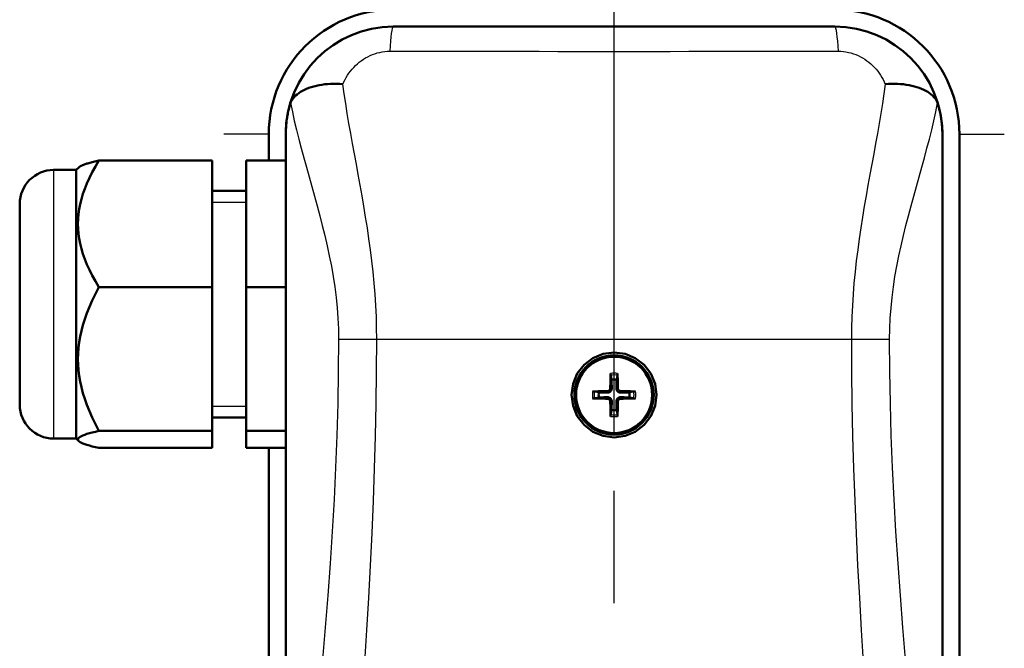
# Model space of a CAD drawing. Header units: millimetres. Extents: x 257 to 2036, y 206 to 1822.
# Tile 49 of 66: x 1821 to 1908, y 1052 to 1108. Entities that reach past the tile are written whole.
import ezdxf

# ---------------------------------------------------------------- set-up
doc = ezdxf.new("R2010")
doc.units = ezdxf.units.MM
doc.header["$LTSCALE"] = 7
doc.linetypes.add('CHAIN', pattern=[0.3543, 0.2362, -0.0295, 0.0591, -0.0295])
for name, color, linetype, lineweight in [('Gewinde(DIN)', 3, 'Continuous', 25), ('Mittellinie(DIN)', 4, 'CHAIN', 25), ('Sichtbare Kanten(DIN)', 7, 'Continuous', 50), ('Sichtbare tangentiale Kanten(DIN)', 3, 'Continuous', 25)]:
    doc.layers.add(name, color=color, linetype=linetype, lineweight=lineweight)

msp = doc.modelspace()

# ---------------------------------------------------------------- linework, layer by layer
at = {"layer": 'Gewinde(DIN)'}
for p, q in [((1841.268, 1091.408), (1838.268, 1091.408)), ((1838.268, 1073.448), (1841.268, 1073.448))]:
    msp.add_line(p, q, dxfattribs=at)
at = {"layer": 'Mittellinie(DIN)', "linetype": 'CHAIN', "ltscale": 23.990969}
msp.add_line((1873.768, 832.923), (1873.768, 1821.732), dxfattribs=at)
at = {"layer": 'Sichtbare Kanten(DIN)'}
for p, q in [((1854.268, 1106.928), (1893.268, 1106.928)), ((1854.268, 1106.928), (1893.268, 1106.928)), ((1843.268, 1097.428), (1843.268, 1095.109)), ((1844.768, 1013.428), (1844.768, 1097.428)), ((1844.768, 1013.428), (1844.768, 1097.427)), ((1902.768, 1097.428), (1902.768, 1013.428)), ((1902.768, 1097.427), (1902.768, 1013.428)), ((1904.268, 1013.428), (1904.268, 1097.428)), ((1838.268, 1095.109), (1828.268, 1095.109)), ((1838.268, 1083.932), (1838.268, 1095.109)), ((1844.768, 1095.109), (1841.268, 1095.109)), ((1841.268, 1095.109), (1841.268, 1083.932)), ((1826.268, 1094.284), (1824.268, 1094.284)), ((1826.268, 1094.284), (1826.483, 1094.499)), ((1826.268, 1094.284), (1826.268, 1070.571)), ((1841.268, 1092.428), (1838.268, 1092.428)), ((1821.268, 1073.571), (1821.268, 1091.284)), ((1838.268, 1083.932), (1828.268, 1083.932)), ((1838.268, 1071.251), (1838.268, 1083.932)), ((1844.768, 1083.932), (1841.268, 1083.932)), ((1841.268, 1083.932), (1841.268, 1071.251)), ((1873.47, 1076.162), (1873.537, 1075.772)), ((1873.999, 1075.772), (1874.066, 1076.162)), ((1872.423, 1074.659), (1872.033, 1074.726)), ((1872.033, 1074.13), (1872.423, 1074.197)), ((1875.502, 1074.726), (1875.112, 1074.659)), ((1875.112, 1074.197), (1875.502, 1074.13)), ((1841.268, 1072.428), (1838.268, 1072.428)), ((1873.537, 1073.083), (1873.47, 1072.693)), ((1874.066, 1072.693), (1873.999, 1073.083)), ((1826.268, 1070.571), (1824.268, 1070.571)), ((1826.268, 1070.571), (1826.483, 1070.356)), ((1838.268, 1071.251), (1828.268, 1071.251)), ((1838.268, 1069.747), (1838.268, 1071.251)), ((1844.768, 1071.251), (1841.268, 1071.251)), ((1841.268, 1071.251), (1841.268, 1069.747)), ((1838.268, 1069.747), (1828.268, 1069.747)), ((1844.768, 1069.747), (1841.268, 1069.747)), ((1843.268, 1069.747), (1843.268, 1013.428))]:
    msp.add_line(p, q, dxfattribs=at)
at = {"layer": 'Sichtbare Kanten(DIN)', "flags": 128}
for points in [[(1849.811, 1101.865), (1849.537, 1101.882), (1849.265, 1101.89), (1848.996, 1101.889), (1848.73, 1101.88), (1848.468, 1101.862), (1848.211, 1101.837), (1847.959, 1101.803), (1847.714, 1101.761), (1847.476, 1101.711), (1847.246, 1101.653), (1847.024, 1101.588), (1846.812, 1101.516), (1846.61, 1101.438), (1846.419, 1101.352), (1846.238, 1101.26), (1846.069, 1101.162), (1845.912, 1101.059), (1845.768, 1100.95), (1845.638, 1100.836), (1845.521, 1100.717), (1845.418, 1100.595), (1845.33, 1100.469), (1845.256, 1100.339), (1845.197, 1100.206)], [(1897.725, 1101.865), (1897.998, 1101.882), (1898.27, 1101.89), (1898.539, 1101.889), (1898.805, 1101.88), (1899.068, 1101.863), (1899.325, 1101.837), (1899.576, 1101.803), (1899.821, 1101.761), (1900.059, 1101.711), (1900.29, 1101.653), (1900.511, 1101.588), (1900.723, 1101.516), (1900.925, 1101.438), (1901.117, 1101.352), (1901.297, 1101.26), (1901.466, 1101.162), (1901.623, 1101.059), (1901.767, 1100.95), (1901.898, 1100.836), (1902.015, 1100.717), (1902.117, 1100.595), (1902.206, 1100.469), (1902.28, 1100.339), (1902.338, 1100.206)], [(1845.164, 1100.11), (1845.166, 1100.114), (1845.167, 1100.118), (1845.168, 1100.123), (1845.17, 1100.127), (1845.171, 1100.131), (1845.172, 1100.135), (1845.174, 1100.139), (1845.175, 1100.143), (1845.176, 1100.148), (1845.178, 1100.152), (1845.179, 1100.156), (1845.18, 1100.16), (1845.182, 1100.164), (1845.183, 1100.168), (1845.184, 1100.172), (1845.186, 1100.176), (1845.187, 1100.18), (1845.189, 1100.183), (1845.19, 1100.187), (1845.191, 1100.191), (1845.193, 1100.195), (1845.194, 1100.199), (1845.196, 1100.203), (1845.197, 1100.206)], [(1902.338, 1100.206), (1902.34, 1100.203), (1902.341, 1100.199), (1902.343, 1100.195), (1902.344, 1100.191), (1902.346, 1100.187), (1902.347, 1100.183), (1902.348, 1100.18), (1902.35, 1100.176), (1902.351, 1100.172), (1902.352, 1100.168), (1902.354, 1100.164), (1902.355, 1100.16), (1902.357, 1100.156), (1902.358, 1100.152), (1902.359, 1100.148), (1902.361, 1100.143), (1902.362, 1100.139), (1902.363, 1100.135), (1902.365, 1100.131), (1902.366, 1100.127), (1902.367, 1100.123), (1902.369, 1100.118), (1902.37, 1100.114), (1902.371, 1100.11)], [(1844.768, 1097.427), (1844.768, 1097.535), (1844.77, 1097.644), (1844.774, 1097.753), (1844.778, 1097.862), (1844.784, 1097.972), (1844.791, 1098.083), (1844.8, 1098.193), (1844.81, 1098.305), (1844.821, 1098.416), (1844.834, 1098.528), (1844.848, 1098.64), (1844.864, 1098.752), (1844.88, 1098.865), (1844.899, 1098.978), (1844.919, 1099.091), (1844.94, 1099.204), (1844.963, 1099.317), (1844.987, 1099.43), (1845.013, 1099.543), (1845.04, 1099.657), (1845.069, 1099.77), (1845.099, 1099.883), (1845.131, 1099.997), (1845.164, 1100.11)], [(1902.371, 1100.11), (1902.405, 1099.997), (1902.436, 1099.883), (1902.467, 1099.77), (1902.495, 1099.657), (1902.523, 1099.543), (1902.548, 1099.43), (1902.573, 1099.317), (1902.595, 1099.204), (1902.617, 1099.091), (1902.637, 1098.978), (1902.655, 1098.865), (1902.672, 1098.752), (1902.687, 1098.64), (1902.702, 1098.528), (1902.714, 1098.416), (1902.726, 1098.305), (1902.736, 1098.193), (1902.744, 1098.083), (1902.751, 1097.972), (1902.757, 1097.862), (1902.762, 1097.753), (1902.765, 1097.644), (1902.767, 1097.535), (1902.768, 1097.427)], [(1828.268, 1095.109), (1827.952, 1094.581), (1827.671, 1094.07), (1827.421, 1093.575), (1827.202, 1093.093), (1827.012, 1092.622), (1826.85, 1092.161), (1826.714, 1091.709), (1826.604, 1091.263), (1826.52, 1090.823), (1826.459, 1090.387), (1826.423, 1089.953), (1826.411, 1089.52), (1826.423, 1089.088), (1826.459, 1088.654), (1826.52, 1088.218), (1826.604, 1087.777), (1826.714, 1087.332), (1826.85, 1086.879), (1827.012, 1086.419), (1827.202, 1085.948), (1827.421, 1085.466), (1827.671, 1084.971), (1827.952, 1084.46), (1828.268, 1083.932)], [(1826.483, 1094.499), (1826.508, 1094.522), (1826.537, 1094.546), (1826.57, 1094.57), (1826.607, 1094.593), (1826.649, 1094.617), (1826.694, 1094.641), (1826.743, 1094.665), (1826.796, 1094.689), (1826.854, 1094.714), (1826.915, 1094.738), (1826.981, 1094.763), (1827.052, 1094.788), (1827.126, 1094.813), (1827.206, 1094.839), (1827.29, 1094.864), (1827.378, 1094.89), (1827.471, 1094.916), (1827.57, 1094.943), (1827.673, 1094.97), (1827.781, 1094.997), (1827.895, 1095.024), (1828.013, 1095.052), (1828.138, 1095.08), (1828.268, 1095.109)], [(1828.268, 1083.932), (1827.952, 1083.333), (1827.671, 1082.753), (1827.421, 1082.191), (1827.202, 1081.644), (1827.012, 1081.11), (1826.85, 1080.588), (1826.714, 1080.075), (1826.604, 1079.569), (1826.52, 1079.069), (1826.459, 1078.574), (1826.423, 1078.082), (1826.411, 1077.591), (1826.423, 1077.101), (1826.459, 1076.608), (1826.52, 1076.113), (1826.604, 1075.614), (1826.714, 1075.108), (1826.85, 1074.595), (1827.012, 1074.072), (1827.202, 1073.538), (1827.421, 1072.992), (1827.671, 1072.429), (1827.952, 1071.85), (1828.268, 1071.251)], [(1873.768, 1078.178), (1874.738, 1078.05), (1875.643, 1077.675), (1876.42, 1077.079), (1877.015, 1076.303), (1877.39, 1075.398), (1877.518, 1074.427), (1877.39, 1073.457), (1877.015, 1072.552), (1876.419, 1071.776), (1875.643, 1071.18), (1874.738, 1070.805), (1873.767, 1070.678), (1872.797, 1070.805), (1871.892, 1071.18), (1871.116, 1071.776), (1870.52, 1072.553), (1870.145, 1073.458), (1870.018, 1074.428), (1870.145, 1075.398), (1870.52, 1076.303), (1871.116, 1077.079), (1871.892, 1077.675), (1872.797, 1078.05), (1873.768, 1078.178)], [(1873.47, 1076.162), (1873.469, 1076.166), (1873.469, 1076.17), (1873.468, 1076.175), (1873.468, 1076.18), (1873.467, 1076.185), (1873.467, 1076.19), (1873.466, 1076.196), (1873.466, 1076.203), (1873.466, 1076.209), (1873.465, 1076.216), (1873.465, 1076.223), (1873.465, 1076.23), (1873.465, 1076.238), (1873.464, 1076.245), (1873.464, 1076.253), (1873.464, 1076.261), (1873.464, 1076.269), (1873.464, 1076.277), (1873.464, 1076.284), (1873.464, 1076.292), (1873.465, 1076.3), (1873.465, 1076.308), (1873.465, 1076.316), (1873.465, 1076.324)], [(1874.07, 1076.324), (1874.071, 1076.316), (1874.071, 1076.308), (1874.071, 1076.3), (1874.071, 1076.292), (1874.071, 1076.284), (1874.071, 1076.277), (1874.071, 1076.269), (1874.071, 1076.261), (1874.071, 1076.253), (1874.071, 1076.245), (1874.071, 1076.238), (1874.071, 1076.23), (1874.07, 1076.223), (1874.07, 1076.216), (1874.07, 1076.209), (1874.07, 1076.203), (1874.069, 1076.196), (1874.069, 1076.19), (1874.068, 1076.185), (1874.068, 1076.18), (1874.067, 1076.175), (1874.067, 1076.17), (1874.066, 1076.166), (1874.066, 1076.162)], [(1873.432, 1075.02), (1873.431, 1075.004), (1873.43, 1074.988), (1873.427, 1074.971), (1873.423, 1074.955), (1873.418, 1074.938), (1873.412, 1074.923), (1873.405, 1074.907), (1873.396, 1074.892), (1873.387, 1074.878), (1873.378, 1074.864), (1873.367, 1074.851), (1873.356, 1074.84), (1873.344, 1074.829), (1873.331, 1074.818), (1873.318, 1074.808), (1873.303, 1074.799), (1873.289, 1074.791), (1873.273, 1074.784), (1873.257, 1074.778), (1873.241, 1074.773), (1873.225, 1074.769), (1873.208, 1074.766), (1873.192, 1074.764), (1873.175, 1074.763)], [(1873.566, 1075.019), (1873.566, 1074.994), (1873.565, 1074.969), (1873.561, 1074.944), (1873.557, 1074.92), (1873.551, 1074.897), (1873.543, 1074.873), (1873.533, 1074.849), (1873.521, 1074.824), (1873.508, 1074.801), (1873.492, 1074.779), (1873.475, 1074.758), (1873.457, 1074.738), (1873.438, 1074.72), (1873.417, 1074.703), (1873.394, 1074.688), (1873.371, 1074.674), (1873.347, 1074.662), (1873.323, 1074.653), (1873.299, 1074.645), (1873.275, 1074.639), (1873.251, 1074.634), (1873.226, 1074.631), (1873.201, 1074.629), (1873.176, 1074.629)], [(1873.537, 1075.772), (1873.539, 1075.71), (1873.541, 1075.653), (1873.543, 1075.601), (1873.545, 1075.552), (1873.547, 1075.507), (1873.549, 1075.465), (1873.55, 1075.426), (1873.552, 1075.39), (1873.553, 1075.356), (1873.554, 1075.324), (1873.555, 1075.294), (1873.557, 1075.265), (1873.558, 1075.238), (1873.559, 1075.213), (1873.559, 1075.189), (1873.56, 1075.166), (1873.561, 1075.145), (1873.562, 1075.124), (1873.563, 1075.105), (1873.563, 1075.086), (1873.564, 1075.068), (1873.565, 1075.051), (1873.565, 1075.035), (1873.566, 1075.019)], [(1874.359, 1074.629), (1874.334, 1074.629), (1874.309, 1074.631), (1874.284, 1074.634), (1874.26, 1074.639), (1874.237, 1074.645), (1874.213, 1074.653), (1874.189, 1074.662), (1874.165, 1074.674), (1874.141, 1074.688), (1874.119, 1074.703), (1874.098, 1074.72), (1874.078, 1074.738), (1874.06, 1074.758), (1874.043, 1074.779), (1874.028, 1074.801), (1874.014, 1074.824), (1874.002, 1074.849), (1873.993, 1074.873), (1873.985, 1074.897), (1873.979, 1074.92), (1873.974, 1074.944), (1873.971, 1074.969), (1873.969, 1074.994), (1873.97, 1075.019)], [(1873.97, 1075.019), (1873.97, 1075.035), (1873.971, 1075.051), (1873.971, 1075.068), (1873.972, 1075.086), (1873.973, 1075.105), (1873.974, 1075.124), (1873.974, 1075.145), (1873.975, 1075.166), (1873.976, 1075.189), (1873.977, 1075.213), (1873.978, 1075.238), (1873.979, 1075.265), (1873.98, 1075.294), (1873.981, 1075.324), (1873.982, 1075.356), (1873.984, 1075.39), (1873.985, 1075.426), (1873.987, 1075.465), (1873.988, 1075.507), (1873.99, 1075.552), (1873.992, 1075.601), (1873.994, 1075.653), (1873.996, 1075.71), (1873.999, 1075.772)], [(1874.36, 1074.763), (1874.344, 1074.764), (1874.328, 1074.766), (1874.311, 1074.769), (1874.295, 1074.773), (1874.279, 1074.778), (1874.263, 1074.784), (1874.247, 1074.791), (1874.232, 1074.799), (1874.218, 1074.808), (1874.204, 1074.818), (1874.192, 1074.828), (1874.18, 1074.84), (1874.169, 1074.851), (1874.158, 1074.864), (1874.148, 1074.878), (1874.139, 1074.892), (1874.131, 1074.907), (1874.124, 1074.922), (1874.118, 1074.938), (1874.113, 1074.955), (1874.109, 1074.971), (1874.106, 1074.987), (1874.104, 1075.004), (1874.103, 1075.02)], [(1871.872, 1074.73), (1871.879, 1074.731), (1871.887, 1074.731), (1871.895, 1074.731), (1871.903, 1074.731), (1871.911, 1074.731), (1871.919, 1074.731), (1871.926, 1074.731), (1871.934, 1074.731), (1871.942, 1074.731), (1871.95, 1074.731), (1871.958, 1074.731), (1871.965, 1074.731), (1871.972, 1074.73), (1871.979, 1074.73), (1871.986, 1074.73), (1871.993, 1074.729), (1871.999, 1074.729), (1872.005, 1074.729), (1872.011, 1074.728), (1872.016, 1074.728), (1872.021, 1074.727), (1872.025, 1074.727), (1872.03, 1074.726), (1872.033, 1074.726)], [(1872.033, 1074.13), (1872.03, 1074.129), (1872.025, 1074.129), (1872.021, 1074.128), (1872.016, 1074.128), (1872.011, 1074.127), (1872.005, 1074.127), (1871.999, 1074.126), (1871.993, 1074.126), (1871.986, 1074.126), (1871.979, 1074.125), (1871.972, 1074.125), (1871.965, 1074.125), (1871.958, 1074.125), (1871.95, 1074.124), (1871.942, 1074.124), (1871.934, 1074.124), (1871.926, 1074.124), (1871.919, 1074.124), (1871.911, 1074.124), (1871.903, 1074.124), (1871.895, 1074.125), (1871.887, 1074.125), (1871.879, 1074.125), (1871.872, 1074.125)], [(1873.176, 1074.629), (1873.161, 1074.63), (1873.144, 1074.631), (1873.127, 1074.631), (1873.11, 1074.632), (1873.091, 1074.633), (1873.071, 1074.633), (1873.051, 1074.634), (1873.029, 1074.635), (1873.006, 1074.636), (1872.982, 1074.637), (1872.957, 1074.638), (1872.93, 1074.639), (1872.902, 1074.64), (1872.872, 1074.641), (1872.84, 1074.642), (1872.806, 1074.644), (1872.769, 1074.645), (1872.73, 1074.647), (1872.688, 1074.648), (1872.643, 1074.65), (1872.595, 1074.652), (1872.542, 1074.654), (1872.485, 1074.656), (1872.423, 1074.659)], [(1872.423, 1074.197), (1872.485, 1074.199), (1872.542, 1074.201), (1872.595, 1074.203), (1872.643, 1074.205), (1872.688, 1074.207), (1872.73, 1074.209), (1872.769, 1074.21), (1872.806, 1074.212), (1872.84, 1074.213), (1872.872, 1074.214), (1872.902, 1074.215), (1872.93, 1074.216), (1872.957, 1074.218), (1872.982, 1074.219), (1873.006, 1074.219), (1873.029, 1074.22), (1873.051, 1074.221), (1873.071, 1074.222), (1873.091, 1074.223), (1873.11, 1074.223), (1873.127, 1074.224), (1873.144, 1074.225), (1873.161, 1074.225), (1873.176, 1074.226)], [(1873.175, 1074.092), (1873.192, 1074.091), (1873.208, 1074.09), (1873.224, 1074.087), (1873.241, 1074.083), (1873.257, 1074.078), (1873.273, 1074.072), (1873.288, 1074.064), (1873.303, 1074.056), (1873.318, 1074.047), (1873.331, 1074.037), (1873.344, 1074.027), (1873.356, 1074.016), (1873.367, 1074.004), (1873.377, 1073.991), (1873.387, 1073.978), (1873.396, 1073.963), (1873.404, 1073.949), (1873.412, 1073.933), (1873.418, 1073.917), (1873.423, 1073.901), (1873.427, 1073.884), (1873.43, 1073.868), (1873.431, 1073.852), (1873.432, 1073.835)], [(1873.176, 1074.226), (1873.201, 1074.226), (1873.226, 1074.225), (1873.251, 1074.221), (1873.275, 1074.217), (1873.299, 1074.211), (1873.323, 1074.203), (1873.347, 1074.193), (1873.371, 1074.181), (1873.394, 1074.167), (1873.417, 1074.152), (1873.438, 1074.135), (1873.457, 1074.117), (1873.475, 1074.098), (1873.492, 1074.077), (1873.508, 1074.054), (1873.521, 1074.031), (1873.533, 1074.007), (1873.543, 1073.983), (1873.551, 1073.959), (1873.557, 1073.935), (1873.561, 1073.911), (1873.565, 1073.886), (1873.566, 1073.861), (1873.566, 1073.836)], [(1873.97, 1073.836), (1873.969, 1073.861), (1873.971, 1073.886), (1873.974, 1073.911), (1873.979, 1073.935), (1873.985, 1073.959), (1873.993, 1073.983), (1874.002, 1074.007), (1874.014, 1074.031), (1874.028, 1074.054), (1874.043, 1074.077), (1874.06, 1074.098), (1874.078, 1074.117), (1874.098, 1074.135), (1874.119, 1074.152), (1874.141, 1074.167), (1874.165, 1074.181), (1874.189, 1074.193), (1874.213, 1074.203), (1874.237, 1074.211), (1874.26, 1074.217), (1874.284, 1074.221), (1874.309, 1074.225), (1874.334, 1074.226), (1874.359, 1074.226)], [(1874.103, 1073.835), (1874.104, 1073.851), (1874.106, 1073.868), (1874.109, 1073.884), (1874.113, 1073.901), (1874.118, 1073.917), (1874.124, 1073.933), (1874.131, 1073.948), (1874.139, 1073.963), (1874.148, 1073.978), (1874.158, 1073.991), (1874.169, 1074.004), (1874.18, 1074.016), (1874.191, 1074.027), (1874.204, 1074.037), (1874.218, 1074.047), (1874.232, 1074.056), (1874.247, 1074.064), (1874.262, 1074.072), (1874.278, 1074.078), (1874.295, 1074.083), (1874.311, 1074.087), (1874.327, 1074.09), (1874.344, 1074.091), (1874.36, 1074.092)], [(1875.112, 1074.659), (1875.05, 1074.656), (1874.993, 1074.654), (1874.941, 1074.652), (1874.892, 1074.65), (1874.847, 1074.648), (1874.805, 1074.647), (1874.766, 1074.645), (1874.73, 1074.644), (1874.696, 1074.642), (1874.664, 1074.641), (1874.634, 1074.64), (1874.605, 1074.639), (1874.578, 1074.638), (1874.553, 1074.637), (1874.529, 1074.636), (1874.506, 1074.635), (1874.485, 1074.634), (1874.464, 1074.633), (1874.445, 1074.633), (1874.426, 1074.632), (1874.408, 1074.631), (1874.391, 1074.631), (1874.375, 1074.63), (1874.359, 1074.629)], [(1874.359, 1074.226), (1874.375, 1074.225), (1874.391, 1074.225), (1874.408, 1074.224), (1874.426, 1074.223), (1874.445, 1074.223), (1874.464, 1074.222), (1874.485, 1074.221), (1874.506, 1074.22), (1874.529, 1074.219), (1874.553, 1074.219), (1874.578, 1074.218), (1874.605, 1074.216), (1874.634, 1074.215), (1874.664, 1074.214), (1874.696, 1074.213), (1874.73, 1074.212), (1874.766, 1074.21), (1874.805, 1074.209), (1874.847, 1074.207), (1874.892, 1074.205), (1874.941, 1074.203), (1874.993, 1074.201), (1875.05, 1074.199), (1875.112, 1074.197)], [(1875.502, 1074.726), (1875.506, 1074.726), (1875.51, 1074.727), (1875.515, 1074.727), (1875.52, 1074.728), (1875.525, 1074.728), (1875.53, 1074.729), (1875.536, 1074.729), (1875.543, 1074.729), (1875.549, 1074.73), (1875.556, 1074.73), (1875.563, 1074.73), (1875.57, 1074.731), (1875.578, 1074.731), (1875.585, 1074.731), (1875.593, 1074.731), (1875.601, 1074.731), (1875.609, 1074.731), (1875.617, 1074.731), (1875.624, 1074.731), (1875.632, 1074.731), (1875.64, 1074.731), (1875.648, 1074.731), (1875.656, 1074.731), (1875.664, 1074.73)], [(1875.664, 1074.125), (1875.656, 1074.125), (1875.648, 1074.125), (1875.64, 1074.125), (1875.632, 1074.124), (1875.624, 1074.124), (1875.617, 1074.124), (1875.609, 1074.124), (1875.601, 1074.124), (1875.593, 1074.124), (1875.585, 1074.124), (1875.578, 1074.125), (1875.57, 1074.125), (1875.563, 1074.125), (1875.556, 1074.125), (1875.549, 1074.126), (1875.543, 1074.126), (1875.536, 1074.126), (1875.53, 1074.127), (1875.525, 1074.127), (1875.52, 1074.128), (1875.515, 1074.128), (1875.51, 1074.129), (1875.506, 1074.129), (1875.502, 1074.13)], [(1873.566, 1073.836), (1873.565, 1073.821), (1873.565, 1073.804), (1873.564, 1073.787), (1873.563, 1073.769), (1873.563, 1073.751), (1873.562, 1073.731), (1873.561, 1073.711), (1873.56, 1073.689), (1873.559, 1073.666), (1873.559, 1073.642), (1873.558, 1073.617), (1873.557, 1073.59), (1873.555, 1073.562), (1873.554, 1073.532), (1873.553, 1073.5), (1873.552, 1073.466), (1873.55, 1073.429), (1873.549, 1073.39), (1873.547, 1073.348), (1873.545, 1073.303), (1873.543, 1073.255), (1873.541, 1073.202), (1873.539, 1073.145), (1873.537, 1073.083)], [(1873.999, 1073.083), (1873.996, 1073.145), (1873.994, 1073.202), (1873.992, 1073.255), (1873.99, 1073.303), (1873.988, 1073.348), (1873.987, 1073.39), (1873.985, 1073.429), (1873.984, 1073.466), (1873.982, 1073.5), (1873.981, 1073.532), (1873.98, 1073.562), (1873.979, 1073.59), (1873.978, 1073.617), (1873.977, 1073.642), (1873.976, 1073.666), (1873.975, 1073.689), (1873.974, 1073.711), (1873.974, 1073.731), (1873.973, 1073.751), (1873.972, 1073.769), (1873.971, 1073.787), (1873.971, 1073.804), (1873.97, 1073.821), (1873.97, 1073.836)], [(1873.465, 1072.532), (1873.465, 1072.539), (1873.465, 1072.547), (1873.465, 1072.555), (1873.464, 1072.563), (1873.464, 1072.571), (1873.464, 1072.579), (1873.464, 1072.586), (1873.464, 1072.594), (1873.464, 1072.602), (1873.464, 1072.61), (1873.465, 1072.618), (1873.465, 1072.625), (1873.465, 1072.632), (1873.465, 1072.639), (1873.466, 1072.646), (1873.466, 1072.653), (1873.466, 1072.659), (1873.467, 1072.665), (1873.467, 1072.671), (1873.468, 1072.676), (1873.468, 1072.681), (1873.469, 1072.685), (1873.469, 1072.69), (1873.47, 1072.693)], [(1874.066, 1072.693), (1874.066, 1072.69), (1874.067, 1072.685), (1874.067, 1072.681), (1874.068, 1072.676), (1874.068, 1072.671), (1874.069, 1072.665), (1874.069, 1072.659), (1874.07, 1072.653), (1874.07, 1072.646), (1874.07, 1072.639), (1874.07, 1072.632), (1874.071, 1072.625), (1874.071, 1072.618), (1874.071, 1072.61), (1874.071, 1072.602), (1874.071, 1072.594), (1874.071, 1072.586), (1874.071, 1072.579), (1874.071, 1072.571), (1874.071, 1072.563), (1874.071, 1072.555), (1874.071, 1072.547), (1874.071, 1072.539), (1874.07, 1072.532)], [(1828.268, 1071.251), (1827.952, 1071.18), (1827.671, 1071.111), (1827.421, 1071.044), (1827.202, 1070.979), (1827.012, 1070.916), (1826.85, 1070.854), (1826.714, 1070.793), (1826.604, 1070.733), (1826.52, 1070.674), (1826.459, 1070.615), (1826.423, 1070.557), (1826.411, 1070.499), (1826.423, 1070.44), (1826.459, 1070.382), (1826.52, 1070.323), (1826.604, 1070.264), (1826.714, 1070.204), (1826.85, 1070.143), (1827.012, 1070.081), (1827.202, 1070.018), (1827.421, 1069.953), (1827.671, 1069.886), (1827.952, 1069.818), (1828.268, 1069.747)]]:
    msp.add_lwpolyline(points, dxfattribs=at)
at = {"layer": 'Sichtbare Kanten(DIN)'}
for radius in [3.5, 3.363]:
    msp.add_circle((1873.768, 1074.428), radius, dxfattribs=at)
for centre, radius, start, end in [((1854.268, 1097.428), 11, 90, 180), ((1893.268, 1097.428), 11, 0, 90), ((1854.268, 1097.428), 9.5, 90, 180), ((1893.268, 1097.428), 9.5, 0, 90), ((1824.268, 1091.284), 3, 90, 180), ((1873.768, 1074.428), 1.364, 80.24789, 99.75211), ((1873.768, 1074.428), 1.364, 170.24789, 189.75211), ((1873.768, 1074.428), 1.364, 350.24789, 9.75211), ((1824.268, 1073.571), 3, 180, 270), ((1873.768, 1074.428), 1.364, 260.24789, 279.75211)]:
    msp.add_arc(centre, radius, start, end, dxfattribs=at)
for centre, major_axis, ratio, start_param, end_param in [((1854.268, 1097.427), (0, 9.5), 0.999962, 0, 1.570796), ((1893.268, 1097.427), (0, 9.5), 0.999962, 4.712389, 6.283185), ((1873.948, 1074.427), (-0.04, -5.997), 0.087156, 4.391075, 4.613831), ((1873.587, 1074.427), (-0.04, 5.997), 0.087156, 4.810946, 5.033703), ((1873.769, 1074.247), (-5.997, -0.04), 0.087156, 4.810946, 5.033703), ((1873.769, 1074.608), (5.997, -0.04), 0.087156, 4.391075, 4.613831), ((1873.767, 1074.247), (-5.997, 0.04), 0.087156, 4.391075, 4.613831), ((1873.767, 1074.608), (5.997, 0.04), 0.087156, 4.810946, 5.033703), ((1873.948, 1074.429), (0.04, -5.997), 0.087156, 4.810946, 5.033703), ((1873.587, 1074.429), (0.04, 5.997), 0.087156, 4.391075, 4.613831)]:
    msp.add_ellipse(centre, major_axis=major_axis, ratio=ratio, start_param=start_param, end_param=end_param, dxfattribs=at)
at = {"layer": 'Sichtbare tangentiale Kanten(DIN)'}
for p, q in [((1854.268, 1106.928), (1854.268, 1106.908)), ((1893.268, 1106.928), (1893.268, 1106.908)), ((1843.268, 1097.428), (1839.301, 1097.428)), ((1904.268, 1097.428), (1908.235, 1097.428)), ((1824.268, 1094.284), (1824.268, 1070.571)), ((1849.429, 1079.339), (1852.807, 1079.339)), ((1852.807, 1079.339), (1894.729, 1079.339)), ((1894.729, 1079.339), (1898.107, 1079.339)), ((1873.432, 1075.02), (1873.566, 1075.019)), ((1874.103, 1075.02), (1873.97, 1075.019)), ((1873.175, 1074.763), (1873.176, 1074.629)), ((1873.175, 1074.092), (1873.176, 1074.226)), ((1874.36, 1074.763), (1874.359, 1074.629)), ((1874.36, 1074.092), (1874.359, 1074.226)), ((1873.432, 1073.835), (1873.566, 1073.836)), ((1874.103, 1073.835), (1873.97, 1073.836))]:
    msp.add_line(p, q, dxfattribs=at)
at = {"layer": 'Sichtbare tangentiale Kanten(DIN)', "flags": 128}
for points in [[(1854.268, 1106.908), (1853.735, 1106.893), (1853.203, 1106.848), (1852.674, 1106.774), (1852.151, 1106.669), (1851.636, 1106.536), (1851.132, 1106.375), (1850.64, 1106.187), (1850.16, 1105.973), (1849.696, 1105.734), (1849.248, 1105.471), (1848.818, 1105.187), (1848.408, 1104.882), (1848.019, 1104.559), (1847.65, 1104.218), (1847.302, 1103.861), (1846.975, 1103.489), (1846.671, 1103.103), (1846.388, 1102.705), (1846.127, 1102.295), (1845.889, 1101.875), (1845.674, 1101.446), (1845.481, 1101.007), (1845.312, 1100.561), (1845.165, 1100.107)], [(1893.268, 1106.908), (1891.647, 1106.907), (1890.025, 1106.906), (1888.402, 1106.905), (1886.779, 1106.904), (1885.154, 1106.904), (1883.529, 1106.903), (1881.903, 1106.903), (1880.276, 1106.902), (1878.65, 1106.902), (1877.023, 1106.902), (1875.395, 1106.902), (1873.768, 1106.902), (1872.14, 1106.902), (1870.513, 1106.902), (1868.886, 1106.902), (1867.259, 1106.902), (1865.633, 1106.903), (1864.007, 1106.903), (1862.381, 1106.904), (1860.757, 1106.904), (1859.133, 1106.905), (1857.51, 1106.906), (1855.888, 1106.907), (1854.268, 1106.908)], [(1902.371, 1100.11), (1902.224, 1100.563), (1902.054, 1101.008), (1901.862, 1101.446), (1901.646, 1101.875), (1901.408, 1102.295), (1901.148, 1102.705), (1900.865, 1103.103), (1900.56, 1103.489), (1900.234, 1103.861), (1899.886, 1104.218), (1899.517, 1104.559), (1899.127, 1104.882), (1898.717, 1105.187), (1898.287, 1105.471), (1897.839, 1105.734), (1897.375, 1105.973), (1896.896, 1106.187), (1896.404, 1106.375), (1895.899, 1106.536), (1895.384, 1106.669), (1894.861, 1106.774), (1894.332, 1106.848), (1893.8, 1106.893), (1893.268, 1106.908)], [(1849.811, 1101.865), (1849.903, 1102.065), (1850.003, 1102.26), (1850.111, 1102.452), (1850.228, 1102.639), (1850.352, 1102.821), (1850.485, 1102.997), (1850.625, 1103.168), (1850.773, 1103.333), (1850.928, 1103.491), (1851.091, 1103.643), (1851.262, 1103.786), (1851.439, 1103.922), (1851.624, 1104.049), (1851.815, 1104.167), (1852.011, 1104.276), (1852.213, 1104.374), (1852.419, 1104.461), (1852.63, 1104.538), (1852.845, 1104.604), (1853.063, 1104.658), (1853.283, 1104.7), (1853.505, 1104.73), (1853.728, 1104.748), (1853.951, 1104.754)], [(1853.951, 1104.754), (1855.598, 1104.753), (1857.246, 1104.752), (1858.895, 1104.751), (1860.545, 1104.75), (1862.196, 1104.749), (1863.848, 1104.749), (1865.5, 1104.748), (1867.153, 1104.748), (1868.806, 1104.747), (1870.46, 1104.747), (1872.114, 1104.747), (1873.768, 1104.747), (1875.422, 1104.747), (1877.075, 1104.747), (1878.729, 1104.747), (1880.382, 1104.748), (1882.035, 1104.748), (1883.687, 1104.749), (1885.339, 1104.749), (1886.99, 1104.75), (1888.64, 1104.751), (1890.289, 1104.752), (1891.938, 1104.753), (1893.585, 1104.754)], [(1893.585, 1104.754), (1893.807, 1104.748), (1894.03, 1104.73), (1894.252, 1104.7), (1894.473, 1104.658), (1894.691, 1104.604), (1894.905, 1104.538), (1895.116, 1104.461), (1895.323, 1104.374), (1895.524, 1104.276), (1895.721, 1104.167), (1895.912, 1104.049), (1896.096, 1103.922), (1896.274, 1103.786), (1896.444, 1103.643), (1896.607, 1103.491), (1896.763, 1103.333), (1896.911, 1103.168), (1897.051, 1102.997), (1897.183, 1102.821), (1897.308, 1102.639), (1897.424, 1102.452), (1897.533, 1102.26), (1897.633, 1102.065), (1897.725, 1101.865)], [(1852.807, 1079.339), (1852.797, 1080.333), (1852.769, 1081.327), (1852.724, 1082.321), (1852.66, 1083.313), (1852.58, 1084.302), (1852.485, 1085.288), (1852.375, 1086.269), (1852.252, 1087.244), (1852.118, 1088.213), (1851.975, 1089.175), (1851.825, 1090.128), (1851.668, 1091.072), (1851.506, 1092.008), (1851.34, 1092.939), (1851.172, 1093.865), (1851.004, 1094.784), (1850.836, 1095.697), (1850.671, 1096.603), (1850.51, 1097.501), (1850.354, 1098.391), (1850.204, 1099.273), (1850.063, 1100.147), (1849.931, 1101.011), (1849.811, 1101.865)], [(1897.725, 1101.865), (1897.604, 1101.011), (1897.473, 1100.147), (1897.331, 1099.273), (1897.182, 1098.391), (1897.026, 1097.501), (1896.864, 1096.603), (1896.699, 1095.697), (1896.531, 1094.784), (1896.363, 1093.865), (1896.195, 1092.939), (1896.03, 1092.008), (1895.868, 1091.072), (1895.711, 1090.128), (1895.56, 1089.175), (1895.417, 1088.213), (1895.283, 1087.244), (1895.161, 1086.269), (1895.051, 1085.288), (1894.955, 1084.302), (1894.875, 1083.313), (1894.812, 1082.321), (1894.766, 1081.327), (1894.738, 1080.333), (1894.729, 1079.339)], [(1845.196, 1100.207), (1845.352, 1099.422), (1845.525, 1098.627), (1845.714, 1097.823), (1845.917, 1097.01), (1846.132, 1096.189), (1846.356, 1095.359), (1846.587, 1094.522), (1846.823, 1093.678), (1847.062, 1092.827), (1847.301, 1091.969), (1847.538, 1091.106), (1847.77, 1090.238), (1847.996, 1089.364), (1848.214, 1088.481), (1848.421, 1087.589), (1848.616, 1086.69), (1848.794, 1085.785), (1848.955, 1084.873), (1849.096, 1083.957), (1849.213, 1083.037), (1849.306, 1082.114), (1849.374, 1081.189), (1849.415, 1080.264), (1849.429, 1079.339)], [(1898.107, 1079.339), (1898.12, 1080.264), (1898.162, 1081.189), (1898.229, 1082.114), (1898.322, 1083.037), (1898.44, 1083.957), (1898.58, 1084.873), (1898.741, 1085.785), (1898.92, 1086.69), (1899.114, 1087.589), (1899.321, 1088.481), (1899.539, 1089.364), (1899.765, 1090.238), (1899.998, 1091.106), (1900.235, 1091.969), (1900.474, 1092.827), (1900.712, 1093.678), (1900.948, 1094.522), (1901.179, 1095.359), (1901.403, 1096.189), (1901.618, 1097.01), (1901.821, 1097.823), (1902.01, 1098.627), (1902.184, 1099.422), (1902.339, 1100.207)], [(1849.429, 1079.339), (1849.412, 1076.511), (1849.364, 1073.682), (1849.285, 1070.853), (1849.176, 1068.025), (1849.039, 1065.198), (1848.875, 1062.372), (1848.688, 1059.548), (1848.48, 1056.725), (1848.254, 1053.905), (1848.014, 1051.087)], [(1851.757, 1050.837), (1851.935, 1053.68), (1852.103, 1056.526), (1852.257, 1059.373), (1852.396, 1062.223), (1852.518, 1065.074), (1852.619, 1067.926), (1852.7, 1070.779), (1852.759, 1073.632), (1852.795, 1076.486), (1852.807, 1079.339)], [(1894.729, 1079.339), (1894.741, 1076.486), (1894.777, 1073.632), (1894.836, 1070.779), (1894.916, 1067.926), (1895.018, 1065.074), (1895.139, 1062.223), (1895.278, 1059.373), (1895.432, 1056.525), (1895.6, 1053.68), (1895.779, 1050.837)], [(1899.521, 1051.087), (1899.281, 1053.905), (1899.055, 1056.725), (1898.848, 1059.548), (1898.66, 1062.372), (1898.497, 1065.198), (1898.36, 1068.025), (1898.251, 1070.853), (1898.172, 1073.682), (1898.123, 1076.511), (1898.107, 1079.339)]]:
    msp.add_lwpolyline(points, dxfattribs=at)
at = {"layer": 'Sichtbare tangentiale Kanten(DIN)'}
for radius, start, end in [(1.92, 80.93346, 99.06654), (1.76, 80.25463, 99.74537), (1.92, 170.93346, 189.06654), (1.76, 170.25463, 189.74537), (1.76, 350.25463, 9.74537), (1.92, 350.93346, 9.06654), (1.92, 260.93346, 279.06654), (1.76, 260.25463, 279.74537)]:
    msp.add_arc((1873.768, 1074.428), radius, start, end, dxfattribs=at)
for centre, major_axis, start_param, end_param in [((1854.268, 1101.908), (0.003, 5), 0.008753, 0.965366), ((1893.268, 1101.908), (-0.003, 5), 5.31782, 6.274432)]:
    msp.add_ellipse(centre, major_axis=major_axis, ratio=0.077557, start_param=start_param, end_param=end_param, dxfattribs=at)

doc.saveas('drawing.dxf')
